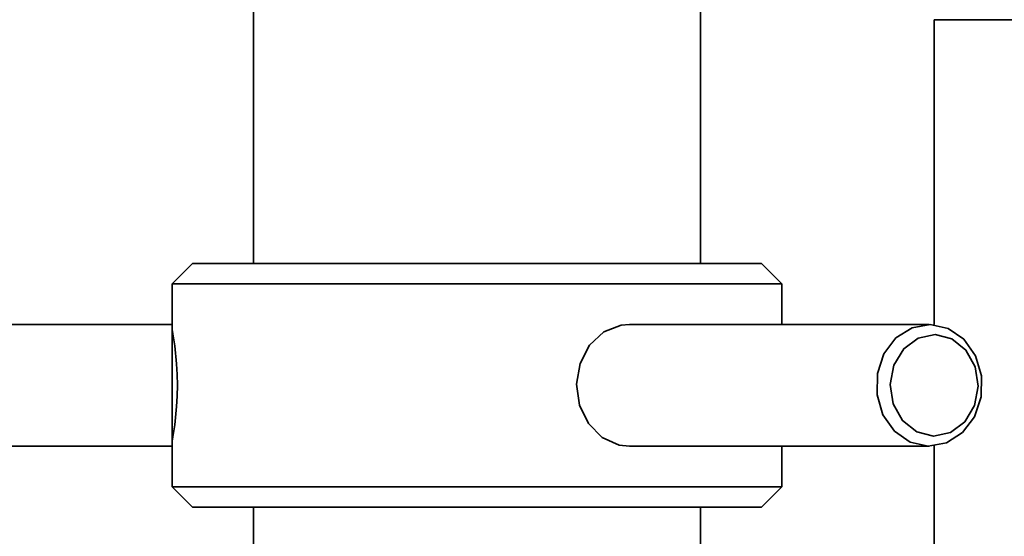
# Model space of a CAD drawing. Header units: millimetres. Extents: x 0 to 864, y 0 to 559.
# Tile 42 of 83: x 449.01 to 461.12, y 213.17 to 219.53. Entities that reach past the tile are written whole.
import ezdxf

# ---------------------------------------------------------------- set-up
doc = ezdxf.new("R2010")
doc.units = ezdxf.units.MM

msp = doc.modelspace()

# ---------------------------------------------------------------- linework, layer by layer
at = {"color": 7, "linetype": 'Continuous', "lineweight": 35}
for p, q in [((451.8859, 219.7766), (451.8859, 216.5266)), ((457.3859, 216.5266), (457.3859, 219.7766)), ((460.2609, 219.5266), (461.359, 219.5266)), ((460.2609, 215.7731), (460.2609, 219.5266)), ((451.1359, 216.5266), (450.8859, 216.2766)), ((451.1359, 216.5266), (458.1359, 216.5266)), ((458.3859, 216.2766), (458.1359, 216.5266)), ((450.8859, 216.2766), (450.8859, 215.7766)), ((458.3859, 216.2766), (450.8859, 216.2766)), ((458.3859, 215.7766), (458.3859, 216.2766)), ((450.8859, 215.7766), (443.5109, 215.7766)), ((450.8859, 215.7766), (450.8859, 214.2766)), ((460.1984, 215.7766), (456.5109, 215.7766)), ((443.5109, 214.2766), (450.8859, 214.2766)), ((450.8859, 214.2766), (450.8859, 213.7766)), ((456.5109, 214.2766), (460.1984, 214.2766)), ((458.3859, 213.7766), (458.3859, 214.2766)), ((460.2609, 207.0266), (460.2609, 214.2801)), ((450.8859, 213.7766), (451.1359, 213.5266)), ((450.8859, 213.7766), (454.6359, 213.7766)), ((454.6359, 213.7766), (458.3859, 213.7766)), ((458.1359, 213.5266), (458.3859, 213.7766)), ((454.6359, 213.5266), (451.1359, 213.5266)), ((451.8859, 213.5266), (451.8859, 210.2766)), ((458.1359, 213.5266), (454.6359, 213.5266)), ((457.3859, 210.2766), (457.3859, 213.5266))]:
    msp.add_line(p, q, dxfattribs=at)
at = {"color": 7, "linetype": 'Continuous', "lineweight": 35, "flags": 128}
for points in [[(450.8859, 215.714), (450.8859, 215.7141), (450.8954, 215.6611), (450.9185, 215.5125), (450.9414, 215.2896), (450.9487, 215.1595), (450.9512, 215.0261), (450.9487, 214.8929), (450.9414, 214.7633), (450.9184, 214.5402), (450.8954, 214.3921), (450.8859, 214.3391), (450.8859, 214.3391)], [(456.5109, 214.2766), (456.3866, 214.2905), (456.1761, 214.384), (456.0059, 214.555), (455.8967, 214.7828), (455.8615, 215.0401), (455.9047, 215.2958), (456.021, 215.519), (456.1964, 215.6828), (456.4097, 215.7674), (456.5109, 215.7766)], [(460.2101, 215.7765), (460.4315, 215.7266), (460.6248, 215.5923), (460.7667, 215.3898), (460.84, 215.1435), (460.8359, 214.8831), (460.755, 214.6399), (460.6069, 214.4435), (460.4095, 214.3173), (460.1867, 214.2767), (459.9653, 214.3266), (459.772, 214.4609), (459.6301, 214.6634), (459.5568, 214.9097), (459.5609, 215.1701), (459.6419, 215.4133), (459.79, 215.6097), (459.9873, 215.7359), (460.2101, 215.7765)], [(460.2707, 215.6515), (460.0628, 215.6082), (459.8851, 215.4764), (459.7647, 215.2762), (459.7197, 215.0379), (459.7572, 214.7979), (459.8713, 214.5927), (460.0448, 214.4536), (460.2511, 214.4017), (460.459, 214.445), (460.6367, 214.5768), (460.7572, 214.777), (460.8021, 215.0153), (460.7646, 215.2553), (460.6505, 215.4605), (460.477, 215.5996), (460.2707, 215.6515)]]:
    msp.add_lwpolyline(points, dxfattribs=at)

doc.saveas('drawing.dxf')
